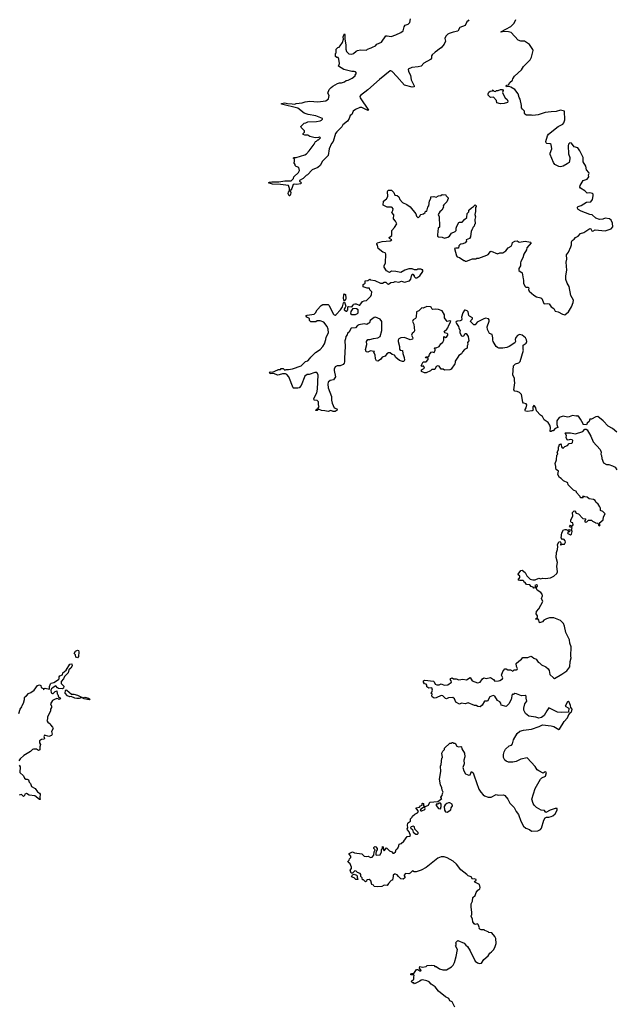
# Model space of a CAD drawing. Extents: x 2219101 to 2444320, y 201258 to 358766.
# Tile 104 of 256: x 2278692 to 2286946, y 287615 to 301254. Entities that reach past the tile are written whole.
import ezdxf

# ---------------------------------------------------------------- set-up
doc = ezdxf.new("R2010")
doc.units = 0

msp = doc.modelspace()

# ---------------------------------------------------------------- linework, layer by layer
at = {"layer": '0CON10XD'}
for points in [[(2284916, 301254), (2284905, 301237), (2284888, 301225), (2284865, 301172), (2284793, 301147), (2284762, 301095), (2284697, 301083), (2284645, 301064), (2284626, 301054), (2284597, 301025), (2284582, 300995), (2284594, 300955), (2284574, 300915), (2284535, 300864), (2284509, 300851), (2284482, 300825), (2284449, 300805), (2284409, 300765), (2284399, 300751), (2284397, 300723), (2284386, 300704), (2284295, 300650), (2284255, 300612), (2284215, 300600), (2284125, 300590), (2284075, 300570), (2284078, 300535), (2284108, 300485), (2284115, 300420), (2284157, 300337), (2284158, 300322), (2284131, 300321), (2284025, 300348), (2283919, 300469), (2283855, 300538), (2283837, 300547), (2283825, 300545), (2283678, 300425), (2283518, 300282), (2283415, 300205), (2283408, 300192), (2283411, 300171), (2283528, 300002), (2283522, 299998), (2283498, 300005), (2283435, 300036), (2283405, 300037), (2283345, 300012), (2283312, 299985), (2283295, 299940), (2283270, 299925), (2283258, 299885), (2283235, 299850), (2283171, 299799), (2283155, 299770), (2283085, 299700), (2283070, 299675), (2283038, 299565), (2283015, 299540), (2282982, 299465), (2282967, 299373), (2282890, 299295), (2282858, 299235), (2282826, 299204), (2282745, 299172), (2282680, 299105), (2282660, 299095), (2282620, 299055), (2282570, 299025), (2282570, 299015), (2282585, 299010), (2282598, 298992), (2282585, 298982), (2282535, 298971), (2282495, 298977), (2282480, 298970), (2282464, 298916), (2282440, 298885), (2282448, 298858), (2282447, 298833), (2282435, 298813), (2282425, 298813), (2282413, 298847), (2282416, 298864), (2282430, 298885), (2282432, 298915), (2282415, 298957), (2282305, 298973), (2282194, 298976), (2282142, 298995), (2282155, 299002), (2282185, 299006), (2282285, 299010), (2282365, 299022), (2282455, 299023), (2282475, 299038), (2282488, 299055), (2282492, 299078), (2282555, 299138), (2282570, 299165), (2282560, 299205), (2282525, 299220), (2282510, 299235), (2282508, 299248), (2282490, 299275), (2282500, 299285), (2282500, 299325), (2282480, 299335), (2282494, 299346), (2282523, 299347), (2282645, 299380), (2282666, 299394), (2282705, 299438), (2282775, 299530), (2282790, 299565), (2282805, 299570), (2282825, 299590), (2282835, 299590), (2282860, 299615), (2282845, 299628), (2282835, 299620), (2282788, 299618), (2282715, 299638), (2282685, 299652), (2282644, 299654), (2282620, 299665), (2282620, 299675), (2282640, 299695), (2282638, 299715), (2282592, 299762), (2282590, 299775), (2282635, 299820), (2282657, 299823), (2282685, 299838), (2282804, 299844), (2282855, 299852), (2282875, 299860), (2282890, 299875), (2282887, 299887), (2282795, 299923), (2282692, 299942), (2282635, 299960), (2282547, 300027), (2282320, 300085), (2282320, 300095), (2282365, 300102), (2282405, 300091), (2282470, 300090), (2282505, 300083), (2282525, 300091), (2282605, 300102), (2282647, 300117), (2282715, 300123), (2282825, 300118), (2282935, 300128), (2282972, 300158), (2282980, 300205), (2282962, 300235), (2282980, 300285), (2283007, 300313), (2283030, 300335), (2283098, 300372), (2283125, 300380), (2283152, 300378), (2283195, 300392), (2283215, 300410), (2283245, 300418), (2283300, 300445), (2283340, 300475), (2283340, 300485), (2283360, 300515), (2283345, 300530), (2283325, 300537), (2283297, 300537), (2283185, 300563), (2283108, 300608), (2283122, 300645), (2283117, 300707), (2283105, 300730), (2283085, 300730), (2283070, 300745), (2283070, 300785), (2283080, 300795), (2283080, 300845), (2283102, 300868), (2283118, 300872), (2283135, 300890), (2283165, 300940), (2283178, 300985), (2283177, 301017), (2283190, 301055), (2283195, 301058), (2283199, 301045), (2283200, 300985), (2283212, 300905), (2283212, 300845), (2283220, 300815), (2283253, 300783), (2283295, 300778), (2283320, 300785), (2283355, 300820), (2283373, 300827), (2283415, 300838), (2283497, 300833), (2283513, 300847), (2283565, 300862), (2283580, 300875), (2283625, 300892), (2283643, 300917), (2283706, 300944), (2283765, 301030), (2283785, 301032), (2283839, 301021), (2283905, 301042), (2283975, 301078), (2284005, 301100), (2284022, 301155), (2284035, 301180), (2284075, 301190), (2284098, 301215), (2284108, 301265)], [(2282906, 297066), (2282855, 297080), (2282815, 297080), (2282795, 297070), (2282725, 297070), (2282710, 297085), (2282710, 297115), (2282673, 297133), (2282662, 297145), (2282663, 297155), (2282677, 297163), (2282774, 297176), (2282792, 297195), (2282814, 297236), (2282870, 297295), (2282895, 297308), (2282965, 297310), (2282982, 297295), (2283037, 297177), (2283050, 297165), (2283065, 297162), (2283079, 297171), (2283140, 297235), (2283166, 297274), (2283180, 297330), (2283185, 297339), (2283195, 297339), (2283210, 297285), (2283204, 297265), (2283189, 297245), (2283190, 297235), (2283215, 297214), (2283225, 297214), (2283238, 297235), (2283240, 297275), (2283255, 297282), (2283295, 297278), (2283315, 297300), (2283320, 297315), (2283335, 297320), (2283355, 297320), (2283395, 297298), (2283405, 297298), (2283445, 297350), (2283465, 297360), (2283496, 297364), (2283558, 297425), (2283568, 297445), (2283570, 297485), (2283545, 297510), (2283538, 297535), (2283507, 297537), (2283453, 297555), (2283453, 297587), (2283480, 297605), (2283482, 297638), (2283515, 297642), (2283545, 297660), (2283555, 297650), (2283615, 297642), (2283693, 297603), (2283722, 297602), (2283745, 297618), (2283765, 297618), (2283790, 297595), (2283805, 297592), (2283835, 297612), (2283875, 297618), (2283897, 297627), (2283945, 297618), (2283985, 297632), (2284025, 297620), (2284095, 297638), (2284112, 297658), (2284120, 297705), (2284128, 297712), (2284132, 297728), (2284138, 297728), (2284160, 297705), (2284160, 297695), (2284175, 297680), (2284195, 297678), (2284236, 297704), (2284280, 297765), (2284278, 297788), (2284265, 297790), (2284255, 297800), (2284205, 297800), (2284195, 297790), (2284165, 297790), (2284132, 297802), (2284085, 297802), (2284028, 297782), (2283976, 297754), (2283904, 297766), (2283845, 297768), (2283815, 297753), (2283777, 297777), (2283742, 297825), (2283742, 297845), (2283760, 297885), (2283767, 298005), (2283756, 298026), (2283725, 298033), (2283660, 298085), (2283652, 298132), (2283640, 298145), (2283640, 298155), (2283650, 298165), (2283715, 298180), (2283825, 298190), (2283850, 298205), (2283815, 298222), (2283813, 298235), (2283847, 298265), (2283848, 298335), (2283886, 298374), (2283918, 298425), (2283902, 298465), (2283873, 298495), (2283875, 298550), (2283848, 298585), (2283865, 298610), (2283866, 298634), (2283855, 298652), (2283845, 298658), (2283785, 298658), (2283730, 298685), (2283732, 298738), (2283776, 298774), (2283792, 298805), (2283787, 298873), (2283798, 298892), (2283845, 298890), (2283875, 298860), (2283892, 298822), (2283925, 298820), (2283945, 298800), (2283960, 298765), (2283995, 298722), (2284056, 298696), (2284103, 298663), (2284182, 298565), (2284193, 298533), (2284215, 298510), (2284240, 298535), (2284240, 298545), (2284250, 298555), (2284290, 298565), (2284310, 298585), (2284315, 298600), (2284335, 298600), (2284350, 298655), (2284361, 298675), (2284372, 298745), (2284392, 298775), (2284392, 298798), (2284433, 298803), (2284465, 298794), (2284495, 298814), (2284530, 298820), (2284545, 298832), (2284565, 298827), (2284595, 298830), (2284600, 298815), (2284630, 298785), (2284630, 298775), (2284611, 298729), (2284569, 298691), (2284562, 298675), (2284563, 298655), (2284540, 298615), (2284515, 298592), (2284492, 298555), (2284503, 298523), (2284511, 298395), (2284508, 298382), (2284493, 298365), (2284480, 298275), (2284484, 298254), (2284495, 298247), (2284545, 298242), (2284577, 298227), (2284627, 298243), (2284648, 298255), (2284674, 298296), (2284725, 298318), (2284742, 298335), (2284742, 298365), (2284752, 298395), (2284780, 298445), (2284785, 298450), (2284825, 298450), (2284854, 298486), (2284890, 298515), (2284893, 298567), (2284917, 298593), (2284918, 298615), (2284951, 298649), (2284980, 298665), (2285005, 298690), (2285017, 298677), (2285018, 298665), (2285008, 298652), (2285010, 298595), (2284998, 298555), (2285008, 298525), (2284998, 298485), (2285002, 298428), (2284993, 298417), (2284988, 298392), (2284973, 298377), (2284968, 298355), (2284948, 298325), (2284940, 298245), (2284926, 298224), (2284880, 298205), (2284882, 298185), (2284867, 298163), (2284835, 298149), (2284805, 298146), (2284790, 298135), (2284778, 298122), (2284775, 298090), (2284735, 298091), (2284720, 298085), (2284745, 297981), (2284755, 297970), (2284788, 297958), (2284845, 297920), (2284855, 297920), (2284865, 297910), (2284885, 297910), (2284965, 297940), (2285015, 297942), (2285025, 297950), (2285055, 297952), (2285165, 297992), (2285185, 298002), (2285215, 298042), (2285225, 298047), (2285315, 298012), (2285348, 298022), (2285387, 298023), (2285429, 298051), (2285462, 298095), (2285503, 298117), (2285516, 298144), (2285521, 298169), (2285555, 298186), (2285585, 298189), (2285615, 298173), (2285695, 298184), (2285772, 298172), (2285780, 298165), (2285722, 298095), (2285716, 298065), (2285679, 298005), (2285666, 297954), (2285637, 297903), (2285631, 297885), (2285633, 297845), (2285607, 297805), (2285611, 297781), (2285656, 297745), (2285668, 297665), (2285676, 297645), (2285674, 297605), (2285692, 297562), (2285705, 297549), (2285735, 297550), (2285742, 297545), (2285750, 297535), (2285743, 297515), (2285753, 297495), (2285815, 297440), (2285856, 297416), (2285912, 297402), (2285930, 297390), (2285955, 297324), (2285965, 297318), (2286005, 297324), (2286030, 297320), (2286059, 297275), (2286095, 297253), (2286115, 297214), (2286152, 297205), (2286216, 297176), (2286245, 297167), (2286297, 297205), (2286337, 297275), (2286363, 297337), (2286365, 297370), (2286331, 297431), (2286307, 297557), (2286278, 297605), (2286262, 297655), (2286262, 297705), (2286274, 297785), (2286266, 297895), (2286273, 297935), (2286270, 297995), (2286298, 298035), (2286332, 298108), (2286340, 298135), (2286338, 298175), (2286348, 298195), (2286375, 298212), (2286395, 298237), (2286432, 298255), (2286465, 298290), (2286510, 298305), (2286595, 298362), (2286605, 298358), (2286621, 298331), (2286635, 298326), (2286665, 298342), (2286805, 298330), (2286890, 298355), (2286912, 298385), (2286908, 298435), (2286888, 298475), (2286865, 298493), (2286806, 298504), (2286775, 298491), (2286725, 298486), (2286675, 298506), (2286625, 298552), (2286595, 298556), (2286472, 298602), (2286432, 298625), (2286420, 298645), (2286420, 298655), (2286430, 298665), (2286475, 298680), (2286548, 298725), (2286605, 298731), (2286629, 298765), (2286640, 298815), (2286640, 298835), (2286632, 298845), (2286594, 298856), (2286555, 298852), (2286523, 298883), (2286465, 298918), (2286454, 298934), (2286460, 298955), (2286502, 299025), (2286554, 299046), (2286578, 299075), (2286573, 299105), (2286582, 299125), (2286580, 299135), (2286549, 299175), (2286536, 299225), (2286502, 299285), (2286503, 299345), (2286455, 299436), (2286425, 299479), (2286375, 299493), (2286338, 299545), (2286315, 299547), (2286299, 299531), (2286291, 299505), (2286299, 299395), (2286315, 299345), (2286316, 299325), (2286305, 299275), (2286281, 299255), (2286225, 299226), (2286185, 299217), (2286165, 299218), (2286110, 299250), (2286091, 299275), (2286044, 299385), (2286044, 299406), (2286068, 299465), (2286058, 299525), (2286044, 299534), (2285998, 299538), (2285988, 299548), (2285984, 299565), (2286006, 299645), (2286022, 299668), (2286155, 299772), (2286219, 299805), (2286235, 299824), (2286246, 299865), (2286240, 299985), (2286185, 300000), (2286128, 299982), (2286055, 299979), (2285974, 299966), (2285875, 299937), (2285805, 299928), (2285785, 299932), (2285715, 299930), (2285692, 299945), (2285688, 299955), (2285690, 299985), (2285658, 300015), (2285648, 300035), (2285646, 300065), (2285626, 300155), (2285616, 300176), (2285599, 300225), (2285555, 300286), (2285499, 300319), (2285473, 300327), (2285440, 300325), (2285433, 300335), (2285445, 300346), (2285468, 300352), (2285486, 300385), (2285521, 300415), (2285527, 300435), (2285550, 300470), (2285645, 300560), (2285675, 300607), (2285765, 300697), (2285786, 300735), (2285810, 300825), (2285805, 300842), (2285755, 300910), (2285686, 300956), (2285637, 300957), (2285602, 300972), (2285505, 301076), (2285465, 301086), (2285392, 301088), (2285365, 301080), (2285360, 301085), (2285499, 301161), (2285545, 301207), (2285567, 301255)], [(2285355, 300088), (2285305, 300102), (2285302, 300135), (2285259, 300179), (2285218, 300178), (2285185, 300210), (2285182, 300225), (2285195, 300250), (2285210, 300265), (2285245, 300270), (2285255, 300280), (2285262, 300262), (2285285, 300260), (2285298, 300272), (2285325, 300274), (2285355, 300288), (2285385, 300288), (2285390, 300275), (2285384, 300245), (2285391, 300221), (2285422, 300172), (2285449, 300149), (2285456, 300125), (2285450, 300105), (2285405, 300094), (2285355, 300088)], [(2283195, 297361), (2283183, 297373), (2283180, 297395), (2283185, 297442), (2283195, 297454), (2283206, 297445), (2283212, 297398), (2283207, 297373), (2283195, 297361)], [(2286965, 295542), (2286905, 295591), (2286845, 295624), (2286780, 295695), (2286705, 295756), (2286676, 295754), (2286615, 295722), (2286595, 295720), (2286582, 295688), (2286557, 295663), (2286545, 295640), (2286500, 295645), (2286500, 295655), (2286465, 295722), (2286435, 295760), (2286422, 295762), (2286415, 295770), (2286405, 295760), (2286355, 295770), (2286305, 295753), (2286285, 295748), (2286225, 295762), (2286168, 295745), (2286134, 295696), (2286137, 295645), (2286150, 295605), (2286115, 295592), (2286085, 295560), (2286065, 295560), (2286055, 295550), (2286045, 295550), (2286050, 295605), (2286041, 295635), (2286015, 295672), (2285961, 295711), (2285936, 295756), (2285908, 295775), (2285852, 295835), (2285847, 295877), (2285826, 295906), (2285815, 295908), (2285805, 295890), (2285803, 295865), (2285810, 295845), (2285794, 295836), (2285726, 295826), (2285703, 295833), (2285695, 295842), (2285696, 295855), (2285712, 295878), (2285718, 295918), (2285711, 295931), (2285675, 295944), (2285664, 295955), (2285644, 296064), (2285618, 296088), (2285585, 296104), (2285555, 296109), (2285541, 296125), (2285556, 296225), (2285549, 296255), (2285550, 296285), (2285524, 296335), (2285535, 296458), (2285563, 296487), (2285608, 296502), (2285629, 296521), (2285672, 296675), (2285668, 296685), (2285670, 296745), (2285712, 296775), (2285720, 296795), (2285715, 296820), (2285702, 296845), (2285655, 296884), (2285619, 296891), (2285592, 296878), (2285569, 296851), (2285560, 296825), (2285563, 296795), (2285555, 296778), (2285474, 296726), (2285445, 296714), (2285386, 296704), (2285334, 296704), (2285315, 296711), (2285295, 296728), (2285253, 296795), (2285247, 296815), (2285250, 296845), (2285238, 296895), (2285205, 296908), (2285175, 296960), (2285172, 296998), (2285197, 297077), (2285197, 297097), (2285188, 297108), (2285145, 297117), (2285115, 297106), (2285034, 297066), (2285005, 297028), (2284985, 297027), (2284940, 297075), (2284942, 297088), (2284965, 297108), (2284966, 297125), (2284925, 297146), (2284917, 297157), (2284905, 297208), (2284895, 297219), (2284865, 297230), (2284855, 297228), (2284834, 297195), (2284817, 297135), (2284821, 297105), (2284817, 297093), (2284795, 297080), (2284753, 297077), (2284738, 297065), (2284744, 297044), (2284772, 297005), (2284776, 296986), (2284796, 296946), (2284790, 296935), (2284791, 296915), (2284814, 296874), (2284825, 296869), (2284845, 296874), (2284865, 296908), (2284878, 296908), (2284908, 296865), (2284918, 296805), (2284898, 296782), (2284902, 296755), (2284894, 296735), (2284892, 296705), (2284856, 296685), (2284830, 296655), (2284816, 296624), (2284780, 296600), (2284762, 296578), (2284727, 296525), (2284729, 296505), (2284722, 296485), (2284672, 296415), (2284655, 296402), (2284578, 296398), (2284562, 296412), (2284534, 296414), (2284503, 296453), (2284487, 296457), (2284465, 296448), (2284445, 296407), (2284405, 296406), (2284385, 296389), (2284325, 296362), (2284301, 296361), (2284260, 296380), (2284262, 296405), (2284302, 296428), (2284295, 296452), (2284285, 296458), (2284265, 296452), (2284258, 296458), (2284284, 296516), (2284325, 296516), (2284354, 296545), (2284353, 296563), (2284322, 296572), (2284318, 296575), (2284322, 296585), (2284355, 296582), (2284363, 296587), (2284369, 296615), (2284393, 296647), (2284405, 296651), (2284435, 296642), (2284451, 296675), (2284452, 296685), (2284445, 296692), (2284440, 296705), (2284445, 296710), (2284465, 296708), (2284504, 296725), (2284527, 296763), (2284554, 296785), (2284568, 296815), (2284570, 296860), (2284575, 296863), (2284595, 296851), (2284605, 296854), (2284625, 296885), (2284625, 296896), (2284615, 296906), (2284585, 296917), (2284576, 296935), (2284610, 296965), (2284624, 296986), (2284637, 297023), (2284666, 297075), (2284655, 297080), (2284615, 297073), (2284600, 297090), (2284580, 297125), (2284581, 297165), (2284545, 297220), (2284495, 297239), (2284454, 297244), (2284415, 297241), (2284406, 297246), (2284395, 297273), (2284385, 297278), (2284335, 297282), (2284285, 297260), (2284265, 297263), (2284225, 297223), (2284193, 297207), (2284186, 297135), (2284178, 297115), (2284145, 297094), (2284136, 297075), (2284154, 297035), (2284164, 296945), (2284156, 296924), (2284133, 296905), (2284123, 296885), (2284139, 296845), (2284135, 296828), (2284105, 296819), (2284025, 296850), (2283975, 296848), (2283948, 296832), (2283936, 296815), (2283936, 296794), (2283957, 296725), (2283955, 296688), (2283965, 296678), (2283995, 296670), (2284001, 296631), (2284020, 296575), (2284023, 296537), (2284015, 296520), (2283995, 296520), (2283955, 296534), (2283905, 296573), (2283887, 296605), (2283854, 296614), (2283825, 296641), (2283801, 296639), (2283778, 296625), (2283758, 296595), (2283715, 296580), (2283698, 296552), (2283665, 296529), (2283655, 296523), (2283635, 296530), (2283623, 296555), (2283620, 296610), (2283602, 296645), (2283608, 296658), (2283575, 296660), (2283555, 296668), (2283515, 296650), (2283493, 296655), (2283486, 296685), (2283502, 296755), (2283498, 296795), (2283515, 296824), (2283546, 296824), (2283595, 296839), (2283655, 296848), (2283688, 296865), (2283712, 296948), (2283710, 297075), (2283686, 297106), (2283625, 297132), (2283605, 297127), (2283550, 297085), (2283539, 297055), (2283523, 297045), (2283503, 297033), (2283465, 297042), (2283394, 297026), (2283373, 297017), (2283345, 296986), (2283288, 296982), (2283280, 296975), (2283260, 296925), (2283235, 296910), (2283232, 296888), (2283214, 296866), (2283209, 296835), (2283196, 296805), (2283204, 296725), (2283192, 296565), (2283195, 296515), (2283189, 296495), (2283175, 296478), (2283135, 296458), (2283091, 296459), (2283062, 296445), (2283050, 296415), (2283050, 296395), (2283070, 296305), (2283040, 296265), (2282995, 296258), (2282968, 296232), (2282963, 296205), (2282968, 296155), (2283012, 296032), (2283012, 295985), (2283023, 295943), (2283050, 295875), (2283085, 295862), (2283092, 295855), (2283090, 295845), (2283065, 295828), (2283035, 295828), (2283005, 295838), (2282965, 295826), (2282923, 295837), (2282875, 295840), (2282835, 295860), (2282815, 295842), (2282795, 295842), (2282800, 295855), (2282828, 295872), (2282840, 295895), (2282832, 295915), (2282832, 295962), (2282815, 295980), (2282772, 295982), (2282770, 296005), (2282808, 296085), (2282820, 296135), (2282828, 296335), (2282808, 296368), (2282783, 296367), (2282705, 296340), (2282675, 296340), (2282644, 296316), (2282592, 296185), (2282566, 296154), (2282545, 296148), (2282485, 296150), (2282480, 296155), (2282422, 296305), (2282395, 296340), (2282374, 296346), (2282335, 296347), (2282288, 296332), (2282265, 296331), (2282215, 296352), (2282165, 296348), (2282154, 296366), (2282165, 296378), (2282195, 296370), (2282268, 296402), (2282275, 296410), (2282305, 296410), (2282315, 296420), (2282345, 296420), (2282365, 296400), (2282385, 296410), (2282415, 296408), (2282475, 296418), (2282595, 296458), (2282655, 296520), (2282685, 296530), (2282715, 296560), (2282725, 296580), (2282790, 296645), (2282856, 296684), (2282895, 296728), (2282917, 296765), (2282936, 296824), (2282938, 296855), (2282970, 296915), (2282967, 296965), (2282953, 297005), (2282906, 297066)], [(2283295, 297172), (2283345, 297172), (2283375, 297185), (2283384, 297195), (2283381, 297235), (2283358, 297248), (2283309, 297251), (2283279, 297211), (2283276, 297185), (2283295, 297172)], [(2286428, 294688), (2286410, 294705), (2286408, 294718), (2286365, 294738), (2286295, 294810), (2286288, 294838), (2286230, 294865), (2286195, 294900), (2286175, 294910), (2286151, 294955), (2286158, 294998), (2286128, 295025), (2286120, 295045), (2286122, 295065), (2286112, 295105), (2286133, 295155), (2286138, 295222), (2286148, 295235), (2286142, 295265), (2286160, 295295), (2286160, 295335), (2286170, 295345), (2286170, 295365), (2286188, 295378), (2286198, 295365), (2286200, 295335), (2286212, 295322), (2286225, 295318), (2286248, 295342), (2286285, 295357), (2286308, 295385), (2286342, 295388), (2286352, 295398), (2286356, 295425), (2286346, 295436), (2286322, 295438), (2286295, 295430), (2286278, 295435), (2286267, 295465), (2286268, 295495), (2286252, 295525), (2286255, 295530), (2286325, 295533), (2286395, 295516), (2286495, 295548), (2286525, 295582), (2286542, 295582), (2286555, 295572), (2286608, 295485), (2286639, 295405), (2286735, 295300), (2286750, 295265), (2286747, 295235), (2286757, 295215), (2286760, 295175), (2286783, 295115), (2286824, 295094), (2286855, 295091), (2286905, 295076), (2286943, 295053), (2286968, 295018)], [(2284213, 290295), (2284180, 290335), (2284234, 290346), (2284247, 290363), (2284270, 290375), (2284268, 290395), (2284275, 290402), (2284287, 290395), (2284288, 290368), (2284300, 290350), (2284250, 290320), (2284243, 290303), (2284250, 290295), (2284265, 290294), (2284308, 290315), (2284309, 290329), (2284300, 290350), (2284356, 290374), (2284378, 290415), (2284487, 290423), (2284540, 290465), (2284532, 290472), (2284530, 290485), (2284548, 290505), (2284550, 290535), (2284560, 290555), (2284545, 290580), (2284543, 290615), (2284522, 290655), (2284510, 290735), (2284528, 290838), (2284524, 290915), (2284533, 290935), (2284542, 291025), (2284550, 291035), (2284542, 291095), (2284555, 291120), (2284578, 291142), (2284580, 291165), (2284655, 291230), (2284675, 291230), (2284685, 291240), (2284695, 291240), (2284705, 291230), (2284725, 291230), (2284751, 291191), (2284775, 291183), (2284805, 291188), (2284815, 291180), (2284820, 291155), (2284857, 291095), (2284859, 291045), (2284848, 290995), (2284852, 290945), (2284832, 290895), (2284845, 290850), (2284870, 290805), (2284915, 290788), (2284936, 290794), (2284955, 290840), (2284975, 290820), (2284992, 290778), (2285056, 290596), (2285082, 290555), (2285117, 290517), (2285135, 290502), (2285185, 290482), (2285225, 290482), (2285295, 290520), (2285325, 290512), (2285395, 290518), (2285416, 290506), (2285456, 290456), (2285485, 290400), (2285543, 290343), (2285574, 290284), (2285605, 290242), (2285635, 290152), (2285674, 290084), (2285706, 290056), (2285755, 290034), (2285785, 290011), (2285874, 290016), (2285910, 290035), (2285924, 290055), (2285954, 290165), (2285975, 290200), (2285991, 290209), (2286025, 290208), (2286056, 290214), (2286080, 290225), (2286112, 290255), (2286142, 290305), (2286140, 290325), (2286115, 290327), (2286045, 290302), (2285985, 290270), (2285965, 290300), (2285920, 290305), (2285852, 290342), (2285821, 290371), (2285807, 290397), (2285788, 290455), (2285834, 290606), (2285908, 290732), (2285929, 290751), (2285978, 290775), (2285992, 290825), (2285975, 290836), (2285945, 290818), (2285885, 290848), (2285864, 290864), (2285835, 290908), (2285725, 291029), (2285635, 291009), (2285574, 290976), (2285525, 290969), (2285465, 290971), (2285432, 290982), (2285416, 290995), (2285399, 291035), (2285396, 291074), (2285406, 291114), (2285425, 291148), (2285475, 291193), (2285507, 291205), (2285520, 291225), (2285534, 291276), (2285588, 291365), (2285622, 291398), (2285676, 291414), (2285785, 291424), (2285892, 291465), (2285936, 291484), (2286055, 291474), (2286095, 291464), (2286165, 291422), (2286175, 291428), (2286239, 291531), (2286282, 291585), (2286302, 291628), (2286310, 291635), (2286312, 291648), (2286335, 291663), (2286345, 291678), (2286347, 291705), (2286328, 291728), (2286327, 291755), (2286308, 291798), (2286295, 291808), (2286284, 291806), (2286253, 291745), (2286300, 291715), (2286298, 291662), (2286195, 291658), (2286145, 291662), (2286025, 291720), (2285995, 291678), (2285962, 291615), (2285925, 291587), (2285885, 291577), (2285845, 291590), (2285750, 291605), (2285701, 291641), (2285678, 291688), (2285678, 291715), (2285694, 291775), (2285721, 291815), (2285710, 291855), (2285710, 291885), (2285695, 291893), (2285645, 291890), (2285575, 291917), (2285555, 291919), (2285535, 291908), (2285515, 291910), (2285503, 291835), (2285471, 291779), (2285435, 291742), (2285365, 291760), (2285360, 291785), (2285347, 291805), (2285313, 291825), (2285275, 291884), (2285255, 291892), (2285206, 291875), (2285175, 291815), (2285133, 291815), (2285100, 291760), (2285075, 291734), (2285041, 291741), (2285016, 291756), (2284995, 291756), (2284905, 291789), (2284864, 291776), (2284814, 291786), (2284785, 291771), (2284735, 291801), (2284717, 291847), (2284695, 291863), (2284635, 291859), (2284605, 291846), (2284595, 291849), (2284555, 291886), (2284535, 291891), (2284465, 291860), (2284435, 291857), (2284408, 291875), (2284402, 291885), (2284408, 291915), (2284392, 291925), (2284403, 291937), (2284414, 291965), (2284405, 292000), (2284360, 291995), (2284335, 292012), (2284332, 292035), (2284325, 292048), (2284302, 292055), (2284287, 292075), (2284290, 292095), (2284305, 292103), (2284425, 292089), (2284435, 292082), (2284450, 292050), (2284475, 292040), (2284505, 292040), (2284535, 292052), (2284576, 292036), (2284625, 292042), (2284674, 292076), (2284673, 292095), (2284658, 292115), (2284665, 292128), (2284685, 292138), (2284704, 292124), (2284743, 292123), (2284778, 292108), (2284835, 292120), (2284885, 292110), (2284935, 292140), (2284964, 292094), (2285035, 292069), (2285075, 292078), (2285106, 292125), (2285125, 292139), (2285155, 292129), (2285215, 292140), (2285256, 292116), (2285275, 292092), (2285326, 292094), (2285345, 292100), (2285383, 292125), (2285387, 292135), (2285371, 292175), (2285389, 292225), (2285415, 292260), (2285435, 292264), (2285455, 292248), (2285495, 292246), (2285525, 292231), (2285545, 292246), (2285575, 292246), (2285587, 292253), (2285590, 292265), (2285576, 292295), (2285574, 292335), (2285610, 292370), (2285646, 292394), (2285665, 292418), (2285735, 292420), (2285775, 292437), (2285795, 292430), (2285818, 292408), (2285848, 292395), (2285875, 292353), (2285896, 292346), (2285925, 292318), (2285985, 292290), (2286015, 292263), (2286030, 292240), (2286040, 292185), (2286089, 292135), (2286105, 292128), (2286205, 292186), (2286275, 292236), (2286315, 292288), (2286320, 292365), (2286334, 292415), (2286329, 292435), (2286333, 292565), (2286316, 292615), (2286311, 292665), (2286260, 292765), (2286242, 292855), (2286229, 292889), (2286185, 292932), (2286095, 292970), (2286035, 292970), (2285994, 292956), (2285954, 292936), (2285935, 292912), (2285895, 292900), (2285887, 292937), (2285878, 292948), (2285845, 292950), (2285840, 292955), (2285868, 292972), (2285870, 292995), (2285848, 293025), (2285853, 293055), (2285888, 293092), (2285943, 293195), (2285924, 293236), (2285936, 293275), (2285933, 293295), (2285915, 293317), (2285865, 293350), (2285850, 293385), (2285866, 293405), (2285866, 293415), (2285855, 293424), (2285833, 293415), (2285840, 293385), (2285815, 293380), (2285810, 293395), (2285782, 293402), (2285760, 293425), (2285715, 293432), (2285698, 293458), (2285685, 293460), (2285680, 293475), (2285667, 293487), (2285625, 293484), (2285605, 293490), (2285602, 293495), (2285622, 293525), (2285623, 293543), (2285620, 293555), (2285605, 293560), (2285598, 293575), (2285635, 293623), (2285655, 293630), (2285696, 293596), (2285719, 293549), (2285764, 293505), (2285805, 293493), (2285835, 293496), (2285885, 293516), (2285915, 293508), (2285935, 293518), (2285975, 293514), (2286048, 293522), (2286096, 293544), (2286135, 293582), (2286146, 293605), (2286138, 293685), (2286146, 293734), (2286128, 293805), (2286132, 293872), (2286147, 293915), (2286150, 293955), (2286145, 293980), (2286165, 294020), (2286180, 294025), (2286190, 294005), (2286185, 293980), (2286195, 293980), (2286205, 293990), (2286241, 293989), (2286254, 294015), (2286251, 294035), (2286235, 294060), (2286214, 294054), (2286194, 294075), (2286203, 294145), (2286230, 294185), (2286245, 294192), (2286265, 294192), (2286295, 294180), (2286305, 294190), (2286318, 294188), (2286315, 294170), (2286305, 294160), (2286295, 294160), (2286283, 294145), (2286288, 294135), (2286325, 294117), (2286339, 294125), (2286347, 294165), (2286338, 294195), (2286348, 294215), (2286345, 294220), (2286322, 294222), (2286312, 294235), (2286325, 294250), (2286345, 294238), (2286355, 294242), (2286360, 294255), (2286356, 294286), (2286335, 294290), (2286328, 294298), (2286328, 294325), (2286358, 294375), (2286354, 294426), (2286375, 294450), (2286398, 294448), (2286390, 294435), (2286405, 294420), (2286435, 294410), (2286494, 294344), (2286535, 294340), (2286538, 294335), (2286523, 294315), (2286525, 294300), (2286534, 294294), (2286550, 294300), (2286575, 294322), (2286615, 294320), (2286630, 294305), (2286665, 294290), (2286672, 294282), (2286698, 294278), (2286708, 294268), (2286712, 294252), (2286725, 294242), (2286738, 294255), (2286722, 294278), (2286780, 294325), (2286782, 294365), (2286807, 294407), (2286775, 294440), (2286742, 294455), (2286740, 294485), (2286730, 294505), (2286708, 294545), (2286675, 294570), (2286668, 294595), (2286645, 294607), (2286585, 294618), (2286555, 294638), (2286522, 294642), (2286515, 294650), (2286492, 294648), (2286500, 294635), (2286495, 294630), (2286465, 294632), (2286458, 294648), (2286430, 294675), (2286428, 294688)], [(2279495, 292413), (2279472, 292422), (2279464, 292454), (2279448, 292475), (2279467, 292505), (2279495, 292520), (2279506, 292516), (2279510, 292495), (2279508, 292432), (2279495, 292413)], [(2278682, 291645), (2278700, 291705), (2278723, 291735), (2278727, 291755), (2278743, 291785), (2278760, 291835), (2278757, 291863), (2278762, 291875), (2278785, 291888), (2278812, 291918), (2278845, 291932), (2278895, 291968), (2278941, 292029), (2278965, 292040), (2278983, 292033), (2278990, 292005), (2279018, 291988), (2279025, 291970), (2279032, 291988), (2279046, 291994), (2279105, 291980), (2279103, 292015), (2279118, 292052), (2279129, 292061), (2279165, 292073), (2279229, 292115), (2279237, 292125), (2279239, 292151), (2279247, 292163), (2279285, 292177), (2279292, 292208), (2279338, 292245), (2279385, 292325), (2279415, 292331), (2279419, 292305), (2279399, 292271), (2279372, 292248), (2279362, 292208), (2279312, 292155), (2279297, 292123), (2279267, 292085), (2279265, 292060), (2279302, 292022), (2279297, 291993), (2279285, 291986), (2279230, 291990), (2279215, 291998), (2279195, 292026), (2279154, 292005), (2279132, 291985), (2279123, 291967), (2279128, 291928), (2279145, 291918), (2279158, 291922), (2279185, 291950), (2279208, 291958), (2279210, 291915), (2279220, 291905), (2279230, 291875), (2279246, 291866), (2279260, 291845), (2279235, 291838), (2279225, 291848), (2279205, 291850), (2279173, 291837), (2279147, 291823), (2279118, 291775), (2279133, 291745), (2279133, 291727), (2279118, 291705), (2279117, 291673), (2279078, 291595), (2279078, 291565), (2279068, 291545), (2279080, 291525), (2279115, 291500), (2279120, 291485), (2279148, 291455), (2279158, 291435), (2279133, 291395), (2279140, 291355), (2279135, 291340), (2279095, 291323), (2279035, 291342), (2279028, 291325), (2279038, 291295), (2279032, 291288), (2278995, 291282), (2278968, 291265), (2278968, 291238), (2278982, 291215), (2278971, 291179), (2278969, 291141), (2278955, 291132), (2278925, 291147), (2278885, 291150), (2278870, 291145), (2278843, 291117), (2278750, 291060), (2278700, 291015), (2278682, 290985)], [(2279485, 291849), (2279455, 291854), (2279405, 291878), (2279385, 291876), (2279355, 291890), (2279324, 291924), (2279325, 291961), (2279335, 291970), (2279345, 291964), (2279409, 291909), (2279441, 291911), (2279495, 291898), (2279560, 291865), (2279515, 291853), (2279485, 291849)], [(2279655, 291831), (2279584, 291844), (2279567, 291855), (2279568, 291862), (2279595, 291870), (2279645, 291856), (2279660, 291845), (2279663, 291835), (2279655, 291831)], [(2278684, 290925), (2278697, 290903), (2278694, 290824), (2278745, 290780), (2278757, 290745), (2278775, 290734), (2278795, 290733), (2278812, 290722), (2278824, 290694), (2278843, 290675), (2278854, 290634), (2278905, 290603), (2278940, 290560), (2278968, 290538), (2278974, 290525), (2278969, 290479), (2278978, 290452), (2278965, 290450), (2278902, 290502), (2278825, 290510), (2278785, 290534), (2278764, 290526), (2278760, 290505), (2278745, 290492), (2278715, 290522), (2278685, 290512)], [(2284525, 290324), (2284534, 290354), (2284533, 290385), (2284525, 290400), (2284507, 290403), (2284485, 290388), (2284463, 290387), (2284465, 290370), (2284495, 290326), (2284525, 290324)], [(2284615, 290274), (2284665, 290309), (2284672, 290335), (2284691, 290365), (2284684, 290385), (2284655, 290404), (2284635, 290406), (2284612, 290398), (2284590, 290380), (2284574, 290355), (2284577, 290305), (2284595, 290281), (2284615, 290274)], [(2284724, 287574), (2284685, 287650), (2284655, 287663), (2284638, 287695), (2284595, 287720), (2284495, 287797), (2284450, 287855), (2284395, 287893), (2284366, 287926), (2284335, 287942), (2284275, 287952), (2284255, 287948), (2284237, 287933), (2284165, 287900), (2284155, 287910), (2284135, 287910), (2284125, 287920), (2284122, 287935), (2284152, 287965), (2284152, 287995), (2284160, 288015), (2284152, 288022), (2284112, 288025), (2284113, 288035), (2284125, 288042), (2284155, 288040), (2284192, 288098), (2284208, 288098), (2284235, 288077), (2284253, 288077), (2284258, 288085), (2284233, 288113), (2284235, 288140), (2284275, 288130), (2284325, 288140), (2284338, 288152), (2284395, 288158), (2284435, 288150), (2284445, 288140), (2284465, 288140), (2284510, 288105), (2284555, 288090), (2284605, 288092), (2284675, 288132), (2284701, 288159), (2284720, 288195), (2284743, 288275), (2284758, 288375), (2284732, 288425), (2284740, 288435), (2284740, 288455), (2284732, 288468), (2284765, 288498), (2284853, 288463), (2284874, 288434), (2284896, 288416), (2284936, 288356), (2285004, 288214), (2285035, 288190), (2285065, 288180), (2285090, 288185), (2285124, 288236), (2285182, 288288), (2285207, 288325), (2285230, 288340), (2285261, 288375), (2285283, 288415), (2285293, 288455), (2285292, 288525), (2285276, 288556), (2285236, 288606), (2285195, 288610), (2285185, 288620), (2285140, 288635), (2285127, 288647), (2285085, 288648), (2285070, 288655), (2285060, 288665), (2285062, 288675), (2285045, 288720), (2285035, 288730), (2285005, 288722), (2284988, 288728), (2284970, 288755), (2284968, 288792), (2284950, 288835), (2284952, 288848), (2284960, 288855), (2284960, 288885), (2284948, 288965), (2284948, 289005), (2284968, 289045), (2284970, 289095), (2285005, 289120), (2285018, 289165), (2285042, 289195), (2285070, 289215), (2285072, 289235), (2285062, 289275), (2284999, 289305), (2284996, 289315), (2285016, 289335), (2285018, 289345), (2284995, 289352), (2284965, 289350), (2284949, 289379), (2284906, 289396), (2284887, 289415), (2284805, 289477), (2284745, 289557), (2284697, 289597), (2284614, 289644), (2284576, 289656), (2284535, 289657), (2284485, 289640), (2284325, 289508), (2284255, 289473), (2284185, 289448), (2284158, 289448), (2284135, 289462), (2284105, 289432), (2284085, 289422), (2284045, 289426), (2284035, 289421), (2284018, 289405), (2284018, 289395), (2284028, 289382), (2284028, 289365), (2284005, 289348), (2283975, 289352), (2283940, 289385), (2283925, 289408), (2283902, 289418), (2283885, 289418), (2283870, 289405), (2283870, 289375), (2283863, 289367), (2283858, 289332), (2283842, 289328), (2283802, 289288), (2283785, 289262), (2283745, 289263), (2283712, 289248), (2283645, 289240), (2283605, 289248), (2283593, 289263), (2283572, 289275), (2283558, 289325), (2283535, 289343), (2283503, 289337), (2283498, 289322), (2283485, 289312), (2283455, 289340), (2283445, 289340), (2283438, 289365), (2283420, 289385), (2283420, 289415), (2283412, 289425), (2283375, 289440), (2283355, 289458), (2283335, 289462), (2283305, 289430), (2283285, 289430), (2283270, 289475), (2283290, 289495), (2283292, 289515), (2283272, 289562), (2283245, 289582), (2283240, 289595), (2283258, 289612), (2283262, 289628), (2283282, 289648), (2283282, 289665), (2283260, 289695), (2283260, 289705), (2283303, 289727), (2283331, 289711), (2283435, 289700), (2283466, 289666), (2283495, 289663), (2283519, 289669), (2283555, 289646), (2283578, 289652), (2283600, 289680), (2283603, 289725), (2283618, 289755), (2283602, 289775), (2283602, 289785), (2283615, 289800), (2283628, 289798), (2283647, 289773), (2283648, 289755), (2283632, 289735), (2283627, 289705), (2283628, 289685), (2283635, 289680), (2283687, 289685), (2283706, 289725), (2283708, 289755), (2283720, 289775), (2283720, 289800), (2283730, 289795), (2283732, 289755), (2283745, 289742), (2283775, 289780), (2283815, 289740), (2283850, 289725), (2283865, 289710), (2283875, 289710), (2283898, 289725), (2283911, 289759), (2283931, 289779), (2283948, 289812), (2283952, 289835), (2283977, 289843), (2284016, 289874), (2284060, 289940), (2284095, 289942), (2284108, 289955), (2284090, 290005), (2284065, 290030), (2284060, 290045), (2284072, 290058), (2284067, 290095), (2284073, 290125), (2284078, 290135), (2284107, 290153), (2284110, 290185), (2284130, 290205), (2284135, 290220), (2284170, 290250), (2284205, 290267), (2284217, 290285), (2284213, 290295)], [(2284205, 289971), (2284215, 289983), (2284214, 289995), (2284170, 290040), (2284164, 290074), (2284145, 290081), (2284116, 290074), (2284110, 290065), (2284113, 290055), (2284136, 290035), (2284145, 289998), (2284182, 289972), (2284205, 289971)], [(2283352, 289342), (2283328, 289368), (2283292, 289382), (2283305, 289410), (2283325, 289418), (2283360, 289405), (2283370, 289395), (2283368, 289375), (2283380, 289345), (2283375, 289343), (2283352, 289342)]]:
    msp.add_lwpolyline(points, dxfattribs=at)

doc.saveas('drawing.dxf')
